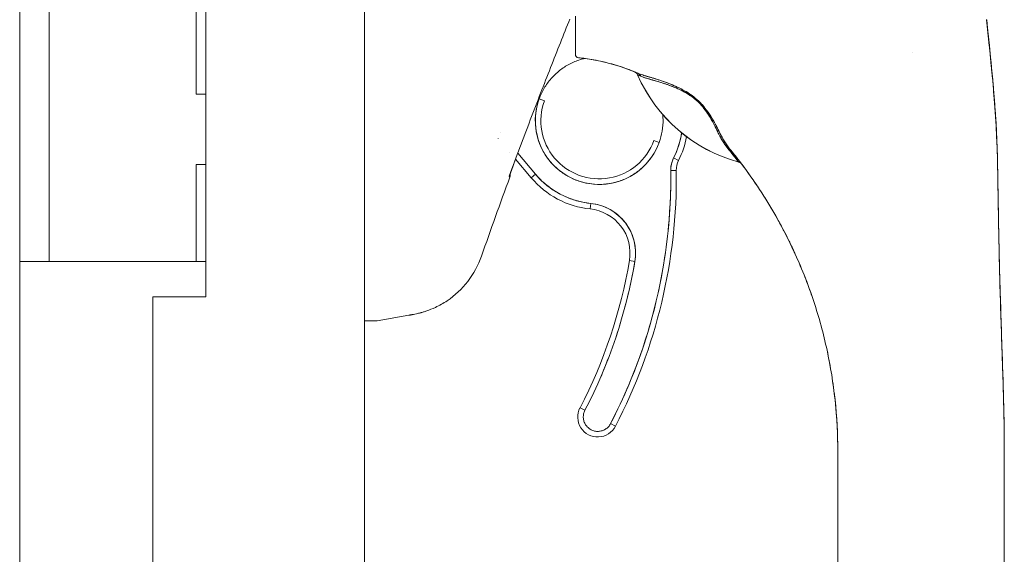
# Model space of a CAD drawing. Header units: inches. Extents: x 16 to 427, y 4 to 276.
# Tile 4 of 111: x 52.24 to 55.73, y 162.29 to 164.19. Entities that reach past the tile are written whole.
import ezdxf

# ---------------------------------------------------------------- set-up
doc = ezdxf.new("R2010")
doc.units = ezdxf.units.IN
doc.header["$LTSCALE"] = 26
doc.header["$MEASUREMENT"] = 0
doc.layers.add('Visible (ANSI)', color=7, linetype='Continuous', lineweight=5)

msp = doc.modelspace()

# ---------------------------------------------------------------- linework, layer by layer
at = {"layer": 'Visible (ANSI)'}
for p, q in [((53.461, 205.5227), (53.461, 124.633)), ((52.8985, 166.9528), (52.8985, 163.2028)), ((52.2388, 163.4528), (52.2388, 166.7028)), ((52.3428, 163.4528), (52.3428, 166.7028)), ((52.865, 164.2653), (52.865, 163.9216)), ((55.4054, 164.0699), (55.4054, 164.0699)), ((55.4054, 164.0699), (55.4054, 164.0699)), ((54.4294, 163.9903), (54.4294, 163.9901)), ((54.5934, 163.9348), (54.5934, 163.9348)), ((54.5934, 163.9348), (54.5934, 163.9348)), ((52.8985, 163.9216), (52.865, 163.9216)), ((54.099, 163.8982), (54.0805, 163.9049)), ((54.5932, 163.9302), (54.5932, 163.9302)), ((54.5932, 163.9302), (54.5932, 163.9302)), ((54.6126, 163.9232), (54.6126, 163.9232)), ((54.6126, 163.9232), (54.6126, 163.9232)), ((53.9348, 163.7646), (53.9348, 163.7647)), ((53.942, 163.7867), (53.9419, 163.7868)), ((53.9419, 163.7868), (53.942, 163.7867)), ((54.506, 163.7503), (54.4875, 163.757)), ((53.9763, 163.7153), (53.9763, 163.7153)), ((54.0521, 163.625), (53.9969, 163.6907)), ((54.0672, 163.6377), (54.0048, 163.712)), ((54.0048, 163.712), (54.0672, 163.6377)), ((54.5749, 163.6866), (54.5573, 163.6954)), ((54.5573, 163.6954), (54.5749, 163.6866)), ((52.865, 163.6716), (52.8985, 163.6716)), ((52.865, 163.6716), (52.865, 163.3278)), ((54.0521, 163.625), (54.0672, 163.6377)), ((54.0672, 163.6377), (54.0521, 163.625)), ((54.5666, 163.6503), (54.5469, 163.6501)), ((54.5469, 163.6501), (54.5666, 163.6503)), ((54.2612, 163.5143), (54.2632, 163.5339)), ((54.2632, 163.5339), (54.2612, 163.5143)), ((52.2388, 163.3281), (52.2388, 163.4528)), ((52.3428, 163.4528), (52.3428, 163.3278)), ((52.2388, 163.3281), (52.2388, 148.5464)), ((52.2388, 163.3278), (52.3428, 163.3278)), ((52.4053, 163.3278), (52.3428, 163.3278)), ((52.865, 163.3278), (52.4053, 163.3278)), ((52.865, 163.3278), (52.8985, 163.3278)), ((54.4004, 163.3315), (54.4198, 163.3282)), ((54.4198, 163.3282), (54.4004, 163.3315)), ((52.711, 163.2028), (52.711, 148.6716)), ((52.8985, 163.2028), (52.711, 163.2028)), ((53.5057, 163.1177), (53.6189, 163.1376)), ((53.6189, 163.1376), (53.5057, 163.1177)), ((53.5057, 163.1167), (53.6189, 163.1367)), ((53.6189, 163.1367), (53.5057, 163.1167)), ((53.461, 163.1177), (53.5046, 163.1177)), ((53.5046, 163.1177), (53.461, 163.1177)), ((53.461, 163.1167), (53.5046, 163.1167)), ((53.5046, 163.1167), (53.461, 163.1167)), ((53.5057, 163.1177), (53.5057, 163.1167)), ((53.5057, 163.1167), (53.5057, 163.1177)), ((54.2254, 162.8088), (54.2428, 162.7997)), ((54.3336, 162.7525), (54.3511, 162.7434)), ((55.1391, 161.7314), (55.1391, 162.6575)), ((55.7296, 162.6575), (55.7296, 161.7314))]:
    msp.add_line(p, q, dxfattribs=at)
for centre, radius, start, end in [((54.2209, 164.0625), 0.0118, 179.9998, 264.1615), ((54.411, 163.9821), 0.0201, 23.6684, 67.1632), ((54.4111, 163.9821), 0.0201, 23.6872, 67.4494), ((54.9342, 164.2115), 0.5512, 203.6748, 254.6399), ((54.2933, 163.8276), 0.2264, 160.033, 340.033), ((54.2933, 163.8276), 0.2067, 160.033, 340.033), ((54.2933, 163.8276), 0.2953, 333.4032, 351.6402), ((54.2933, 163.8276), 0.3149, 333.4013, 349.6154), ((54.2933, 163.8276), 0.315, 333.4032, 349.6151), ((54.6453, 163.6513), 0.0984, 153.4032, 180.7341), ((54.6453, 163.6513), 0.0787, 153.4032, 180.7341), ((54.6453, 163.6513), 0.0787, 153.4032, 180.7341), ((54.7829, 163.6606), 0.0201, 37.0492, 74.6399), ((68.7507, 158.1749), 15.748, 159.74434, 160.82859), ((54.2933, 163.8276), 0.315, 220.033, 264.1461), ((54.2933, 163.8276), 0.2953, 220.033, 264.1461), ((52.6534, 163.6258), 1.8937, 332.5366, 0.7341), ((52.6534, 163.6258), 1.9134, 332.5366, 0.7341), ((52.6534, 163.6258), 1.9134, 332.5366, 0.7341), ((54.2451, 163.3576), 0.1575, 350.4361, 84.1461), ((54.2451, 163.3576), 0.1772, 350.4361, 84.1461), ((52.6534, 163.6258), 1.7717, 332.5366, 350.4361), ((52.6534, 163.6258), 1.7913, 332.5366, 350.4361), ((54.2882, 162.7761), 0.0709, 152.5366, 332.5366), ((53.4521, 162.6575), 1.687, 360, 0.6387)]:
    msp.add_arc(centre, radius, start, end, dxfattribs=at)
for centre, major_axis, ratio, start_param, end_param in [((54.2106, 164.0346), (-0.1269, 0.012), 0.132886, 4.605159, 4.653284), ((55.744, 163.4525), (-1.3253, 0.5482), 0.00001, 6.271231, 6.274856), ((54.4111, 163.9821), (0.0077, 0.0185), 0.999933, 5.519384, 6.283185), ((55.8695, 163.4658), (-1.4401, 0.5244), 0.00001, 6.277338, 6.283196), ((55.8696, 163.4658), (-1.4402, 0.5244), 0.00001, 6.272081, 6.283194), ((54.9342, 164.2116), (0.5512, 0), 0.9998, 3.555085, 4.443895), ((54.9342, 164.2116), (-0.5512, 0), 0.9998, 0.413493, 1.302303), ((54.4227, 163.9771), (0.008, 0.0184), 0.957286, 5.520704, 6.282764), ((54.4227, 163.9771), (0.008, 0.0184), 0.957286, 5.520703, 6.282762), ((54.6551, 163.8592), (-0.0159, -0.0123), 0.236605, 3.562809, 3.880149), ((54.6551, 163.8592), (0.0159, 0.0123), 0.236623, 0.420958, 0.738353), ((54.7404, 163.7146), (0.0155, 0.0127), 0.762679, 0.000601, 0.630131), ((54.7404, 163.7146), (0.0155, 0.0127), 0.76268, 0.000589, 0.630116), ((54.7827, 163.6609), (0.016, 0.0121), 0.999499, 0, 0.655668), ((54.7827, 163.6609), (0.0053, 0.0194), 0.999871, 5.635986, 6.283185), ((54.7827, 163.6609), (0.016, 0.0121), 0.999499, 0, 0.655638), ((54.3457, 164.2747), (0.4425, -0.5948), 0.00001, 6.251842, 6.283185), ((54.3457, 164.2744), (0.4425, -0.5945), 0.00001, 6.283111, 6.314464), ((54.8338, 163.6229), (0.0246, -0.0351), 0.025245, 1.459687, 1.548313)]:
    msp.add_ellipse(centre, major_axis=major_axis, ratio=ratio, start_param=start_param, end_param=end_param, dxfattribs=at)
for points, knots in [([(53.9746, 163.6301), (53.9999, 163.6992), (54.0248, 163.7659), (54.0492, 163.8302), (54.0736, 163.8945), (54.0976, 163.9563), (54.121, 164.0159), (54.1444, 164.0755), (54.1672, 164.1328), (54.1894, 164.1878)], [0, 0, 0, 0, 0.333333, 0.333333, 0.333333, 0.666667, 0.666667, 0.666667, 1, 1, 1, 1]), ([(54.2091, 164.1239), (54.2091, 164.1239), (54.2091, 164.1239), (54.2091, 164.1239), (54.2091, 164.1252), (54.2091, 164.1266), (54.2091, 164.128), (54.2091, 164.1316), (54.2091, 164.1353), (54.2091, 164.1392), (54.2091, 164.1435), (54.2091, 164.1481), (54.2091, 164.1528), (54.2091, 164.1581), (54.2091, 164.1637), (54.2091, 164.1695), (54.2091, 164.1754), (54.2091, 164.1815), (54.2091, 164.1878), (54.2091, 164.1911), (54.2091, 164.1945), (54.2091, 164.1979), (54.2091, 164.1979), (54.2091, 164.1979), (54.2091, 164.1979)], [0.25, 0.25, 0.25, 0.25, 0.25, 0.25, 0.25, 0.2583148, 0.2583148, 0.2583148, 0.279758, 0.279758, 0.279758, 0.3040057, 0.3040057, 0.3040057, 0.3316449, 0.3316449, 0.3316449, 0.3599699, 0.3599699, 0.3599699, 0.375, 0.375, 0.375, 0.375, 0.375, 0.375, 0.375]), ([(54.2091, 164.1979), (54.2091, 164.1819), (54.2091, 164.1671), (54.2091, 164.1541), (54.2091, 164.1427), (54.2091, 164.1327), (54.2091, 164.1238)], [0.6002833, 0.6002833, 0.6002833, 0.6002833, 0.6666667, 0.6666667, 0.6666667, 0.7252003, 0.7252003, 0.7252003, 0.7252003]), ([(55.667, 164.1857), (55.667, 164.1856), (55.6671, 164.1856), (55.6671, 164.1856), (55.6671, 164.1856), (55.6671, 164.1856), (55.6671, 164.1856)], [0.334366, 0.334366, 0.334366, 0.334366, 0.431915, 0.431915, 0.431915, 0.5014607, 0.5014607, 0.5014607, 0.5014607]), ([(55.7057, 163.6786), (55.7051, 163.7165), (55.7036, 163.7559), (55.7014, 163.7964), (55.6992, 163.8369), (55.6962, 163.8786), (55.6927, 163.9213), (55.6892, 163.9639), (55.6851, 164.0074), (55.6808, 164.0516), (55.6764, 164.0957), (55.6717, 164.1404), (55.667, 164.1856)], [0, 0, 0, 0, 0.250198, 0.250198, 0.250198, 0.500396, 0.500396, 0.500396, 0.750593, 0.750593, 0.750593, 1, 1, 1, 1]), ([(55.667, 164.1856), (55.6702, 164.1548), (55.6734, 164.1241), (55.6765, 164.0938), (55.6803, 164.0568), (55.6839, 164.0202), (55.6872, 163.9842), (55.6905, 163.9482), (55.6935, 163.9127), (55.6961, 163.8779), (55.6987, 163.8431), (55.7009, 163.809), (55.7025, 163.7757), (55.7041, 163.7425), (55.7052, 163.7101), (55.7057, 163.6786)], [0, 0, 0, 0, 0.170255, 0.170255, 0.170255, 0.377691, 0.377691, 0.377691, 0.585128, 0.585128, 0.585128, 0.792564, 0.792564, 0.792564, 1, 1, 1, 1]), ([(55.6671, 164.1856), (55.684, 164.0224), (55.7018, 163.8588), (55.7055, 163.6914), (55.7056, 163.688), (55.7057, 163.6836), (55.7057, 163.6825), (55.7057, 163.681), (55.7057, 163.6805), (55.7057, 163.6797), (55.7057, 163.6795), (55.7057, 163.6791), (55.7057, 163.679), (55.7057, 163.6788), (55.7057, 163.6788), (55.7057, 163.6787)], [0, 0, 0, 0, 1.250402, 1.250402, 1.276292, 1.276292, 1.284105, 1.284105, 1.288011, 1.288011, 1.289964, 1.289964, 1.290941, 1.290941, 1.291234, 1.291234, 1.291234, 1.291234]), ([(54.2091, 164.0625), (54.2091, 164.0629), (54.2091, 164.0768), (54.2091, 164.1114), (54.2091, 164.1174), (54.2091, 164.1239)], [0.0001038, 0.0001038, 0.0001038, 0.0001038, 0.6168582, 0.6168582, 0.7332119, 0.7332119, 0.7332119, 0.7332119]), ([(54.0805, 163.9049), (54.0853, 163.9181), (54.0912, 163.9307), (54.0983, 163.9426), (54.1054, 163.9546), (54.1136, 163.966), (54.1228, 163.9765), (54.1319, 163.987), (54.1421, 163.9966), (54.153, 164.0053), (54.164, 164.0139), (54.1757, 164.0215), (54.1881, 164.028), (54.2004, 164.0345), (54.2134, 164.0399), (54.2267, 164.044), (54.2318, 164.0455), (54.237, 164.0469), (54.2422, 164.0481)], [0, 0, 0, 0, 0.0588235, 0.0588235, 0.0588235, 0.1176471, 0.1176471, 0.1176471, 0.1764706, 0.1764706, 0.1764706, 0.2352941, 0.2352941, 0.2352941, 0.2941176, 0.2941176, 0.2941176, 0.3166736, 0.3166736, 0.3166736, 0.3166736]), ([(54.2258, 164.0501), (54.2607, 164.0463), (54.2956, 164.0398), (54.3299, 164.0307), (54.3642, 164.0216), (54.398, 164.0099), (54.4308, 163.9955)], [0, 0, 0, 0, 0.5, 0.5, 0.5, 1, 1, 1, 1]), ([(54.4308, 163.9955), (54.4303, 163.9957), (54.4298, 163.996), (54.4293, 163.9962), (54.4094, 164.0048), (54.3891, 164.0125), (54.3686, 164.0193), (54.3481, 164.026), (54.3273, 164.0318), (54.3064, 164.0366), (54.2854, 164.0413), (54.2643, 164.0452), (54.2431, 164.048), (54.2373, 164.0488), (54.2316, 164.0495), (54.2258, 164.0501)], [0, 0, 0, 0, 0.007361, 0.007361, 0.007361, 0.310645, 0.310645, 0.310645, 0.613929, 0.613929, 0.613929, 0.917213, 0.917213, 0.917213, 1, 1, 1, 1]), ([(54.4308, 163.9955), (54.4284, 163.9966), (54.4264, 163.9974), (54.4247, 163.9981), (54.4231, 163.9988), (54.4217, 163.9994), (54.4207, 163.9998), (54.4206, 163.9999), (54.4206, 163.9999), (54.4205, 163.9999), (54.4195, 164.0003), (54.419, 164.0005), (54.4188, 164.0006)], [0, 0, 0, 0, 0.333333, 0.333333, 0.333333, 0.652656, 0.652656, 0.652656, 0.666667, 0.666667, 0.666667, 1, 1, 1, 1]), ([(54.4295, 163.9902), (54.4295, 163.9901), (54.4298, 163.99), (54.4304, 163.9898), (54.4311, 163.9894), (54.4323, 163.9889), (54.434, 163.9881), (54.4358, 163.9873), (54.438, 163.9863), (54.4407, 163.9851)], [0, 0, 0, 0, 0.250608, 0.250608, 0.250608, 0.616926, 0.616926, 0.616926, 1, 1, 1, 1]), ([(54.4295, 163.9902), (54.4296, 163.9901), (54.43, 163.9899), (54.4309, 163.9895), (54.4318, 163.9891), (54.433, 163.9886), (54.4347, 163.9878), (54.4363, 163.9871), (54.4383, 163.9863), (54.4407, 163.9851)], [0, 0, 0, 0, 0.333333, 0.333333, 0.333333, 0.666667, 0.666667, 0.666667, 1, 1, 1, 1]), ([(54.6684, 163.8719), (54.6621, 163.8801), (54.6549, 163.8882), (54.6467, 163.896), (54.6386, 163.9039), (54.6295, 163.9115), (54.6196, 163.9185), (54.6192, 163.9188), (54.6187, 163.9191), (54.6183, 163.9194), (54.6088, 163.926), (54.5986, 163.9321), (54.5879, 163.9378), (54.5865, 163.9385), (54.5851, 163.9392), (54.5837, 163.94), (54.575, 163.9445), (54.566, 163.9486), (54.557, 163.9526), (54.5558, 163.9531), (54.5547, 163.9535), (54.5535, 163.954), (54.5514, 163.9549), (54.5493, 163.9558), (54.5472, 163.9567), (54.5375, 163.9606), (54.5278, 163.9643), (54.5182, 163.9676), (54.518, 163.9677), (54.5177, 163.9678), (54.5174, 163.9679), (54.5092, 163.9707), (54.5011, 163.9733), (54.4932, 163.9758), (54.4927, 163.9759), (54.4923, 163.9761), (54.4919, 163.9762), (54.4892, 163.977), (54.4865, 163.9778), (54.4839, 163.9786), (54.4805, 163.9796), (54.4772, 163.9806), (54.4739, 163.9815), (54.4686, 163.9831), (54.4634, 163.9846), (54.4586, 163.986), (54.4566, 163.9866), (54.4547, 163.9872), (54.4528, 163.9878), (54.4507, 163.9884), (54.4487, 163.989), (54.4468, 163.9896), (54.4405, 163.9917), (54.4352, 163.9936), (54.4308, 163.9955)], [0, 0, 0, 0, 0.125, 0.125, 0.125, 0.25, 0.25, 0.25, 0.255535, 0.255535, 0.255535, 0.375, 0.375, 0.375, 0.39094, 0.39094, 0.39094, 0.487767, 0.487767, 0.487767, 0.5, 0.5, 0.5, 0.522422, 0.522422, 0.522422, 0.625, 0.625, 0.625, 0.628055, 0.628055, 0.628055, 0.715688, 0.715688, 0.715688, 0.720466, 0.720466, 0.720466, 0.75, 0.75, 0.75, 0.787783, 0.787783, 0.787783, 0.849243, 0.849243, 0.849243, 0.875, 0.875, 0.875, 0.903965, 0.903965, 0.903965, 1, 1, 1, 1]), ([(54.6684, 163.8719), (54.6625, 163.8794), (54.6559, 163.8869), (54.649, 163.8938), (54.6478, 163.895), (54.6465, 163.8962), (54.6453, 163.8974), (54.6381, 163.9043), (54.6305, 163.9106), (54.6224, 163.9165), (54.6211, 163.9174), (54.6198, 163.9183), (54.6185, 163.9193), (54.6112, 163.9244), (54.6034, 163.9292), (54.5954, 163.9337), (54.5929, 163.9351), (54.5903, 163.9365), (54.5877, 163.9379), (54.582, 163.9409), (54.5761, 163.9438), (54.5702, 163.9466), (54.565, 163.949), (54.5597, 163.9514), (54.5544, 163.9537), (54.5517, 163.9548), (54.5491, 163.9559), (54.5465, 163.957), (54.5383, 163.9603), (54.53, 163.9634), (54.5218, 163.9663), (54.5212, 163.9665), (54.5207, 163.9667), (54.5201, 163.9669), (54.5123, 163.9697), (54.5045, 163.9722), (54.4969, 163.9746), (54.4934, 163.9757), (54.4901, 163.9767), (54.4867, 163.9777), (54.4831, 163.9788), (54.4795, 163.9799), (54.4761, 163.9809), (54.4705, 163.9825), (54.4652, 163.9841), (54.46, 163.9856), (54.4587, 163.986), (54.4574, 163.9864), (54.456, 163.9868), (54.4532, 163.9877), (54.4504, 163.9885), (54.4477, 163.9894), (54.4443, 163.9904), (54.4411, 163.9915), (54.4381, 163.9926), (54.4355, 163.9936), (54.433, 163.9945), (54.4308, 163.9955)], [0, 0, 0, 0, 0.106229, 0.106229, 0.106229, 0.125, 0.125, 0.125, 0.232823, 0.232823, 0.232823, 0.25, 0.25, 0.25, 0.345204, 0.345204, 0.345204, 0.375, 0.375, 0.375, 0.441581, 0.441581, 0.441581, 0.5, 0.5, 0.5, 0.528868, 0.528868, 0.528868, 0.618969, 0.618969, 0.618969, 0.625, 0.625, 0.625, 0.711204, 0.711204, 0.711204, 0.75, 0.75, 0.75, 0.791698, 0.791698, 0.791698, 0.857612, 0.857612, 0.857612, 0.875, 0.875, 0.875, 0.912763, 0.912763, 0.912763, 0.959824, 0.959824, 0.959824, 1, 1, 1, 1]), ([(54.4407, 163.9851), (54.4427, 163.9842), (54.4449, 163.9833), (54.4473, 163.9824), (54.45, 163.9814), (54.453, 163.9804), (54.4561, 163.9794), (54.4597, 163.9783), (54.4635, 163.9772), (54.4676, 163.976), (54.4701, 163.9752), (54.4727, 163.9745), (54.4754, 163.9738), (54.4777, 163.9731), (54.4801, 163.9724), (54.4826, 163.9717), (54.4887, 163.9699), (54.4952, 163.9681), (54.5022, 163.966), (54.5095, 163.9638), (54.5174, 163.9613), (54.5257, 163.9585), (54.5265, 163.9583), (54.5273, 163.958), (54.5281, 163.9577), (54.5348, 163.9555), (54.5418, 163.953), (54.5491, 163.9502), (54.5564, 163.9474), (54.5639, 163.9443), (54.5716, 163.9408), (54.5795, 163.9373), (54.5875, 163.9334), (54.5957, 163.9289), (54.5959, 163.9288), (54.596, 163.9287), (54.5962, 163.9286), (54.6046, 163.924), (54.6131, 163.9188), (54.6214, 163.9129), (54.6253, 163.9101), (54.6291, 163.9072), (54.6329, 163.904), (54.6376, 163.9001), (54.6422, 163.896), (54.6466, 163.8916), (54.6532, 163.885), (54.6594, 163.8779), (54.6649, 163.8707)], [0, 0, 0, 0, 0.060401, 0.060401, 0.060401, 0.128439, 0.128439, 0.128439, 0.204371, 0.204371, 0.204371, 0.25, 0.25, 0.25, 0.289854, 0.289854, 0.289854, 0.38726, 0.38726, 0.38726, 0.490155, 0.490155, 0.490155, 0.5, 0.5, 0.5, 0.582487, 0.582487, 0.582487, 0.665027, 0.665027, 0.665027, 0.748353, 0.748353, 0.748353, 0.75, 0.75, 0.75, 0.835339, 0.835339, 0.835339, 0.875, 0.875, 0.875, 0.925032, 0.925032, 0.925032, 1, 1, 1, 1]), ([(54.4407, 163.9851), (54.4444, 163.9835), (54.449, 163.9817), (54.4549, 163.9798), (54.4607, 163.9779), (54.4677, 163.9759), (54.4761, 163.9735), (54.4845, 163.9711), (54.4944, 163.9684), (54.5045, 163.9653), (54.5145, 163.9623), (54.5247, 163.959), (54.535, 163.9553), (54.5452, 163.9516), (54.5555, 163.9476), (54.5656, 163.9433), (54.5758, 163.9389), (54.5858, 163.9342), (54.5953, 163.9291), (54.6049, 163.9239), (54.6141, 163.9182), (54.6226, 163.912), (54.6312, 163.9058), (54.639, 163.899), (54.6461, 163.8921), (54.6532, 163.8852), (54.6595, 163.8781), (54.6649, 163.8707)], [0, 0, 0, 0, 0.111111, 0.111111, 0.111111, 0.222222, 0.222222, 0.222222, 0.333333, 0.333333, 0.333333, 0.444444, 0.444444, 0.444444, 0.555556, 0.555556, 0.555556, 0.666667, 0.666667, 0.666667, 0.777778, 0.777778, 0.777778, 0.888889, 0.888889, 0.888889, 1, 1, 1, 1]), ([(54.506, 163.7503), (54.5012, 163.7371), (54.4953, 163.7245), (54.4883, 163.7126), (54.4812, 163.7006), (54.473, 163.6892), (54.4638, 163.6787), (54.4546, 163.6682), (54.4445, 163.6585), (54.4335, 163.6499), (54.4226, 163.6413), (54.4108, 163.6336), (54.3985, 163.6272), (54.3861, 163.6207), (54.3732, 163.6153), (54.3599, 163.6112), (54.3465, 163.6071), (54.3328, 163.6043), (54.319, 163.6027), (54.3051, 163.6011), (54.2911, 163.6008), (54.2772, 163.6018), (54.2633, 163.6028), (54.2494, 163.6051), (54.2359, 163.6086), (54.2225, 163.6121), (54.2093, 163.6169), (54.1967, 163.6229), (54.1841, 163.6288), (54.172, 163.6359), (54.1607, 163.6441), (54.1494, 163.6523), (54.1388, 163.6615), (54.1292, 163.6716), (54.1196, 163.6817), (54.1109, 163.6927), (54.1033, 163.7044), (54.0958, 163.7161), (54.0892, 163.7285), (54.0839, 163.7414), (54.0786, 163.7543), (54.0745, 163.7677), (54.0717, 163.7814), (54.0688, 163.795), (54.0672, 163.8089), (54.067, 163.8229), (54.0667, 163.8368), (54.0677, 163.8508), (54.0699, 163.8645), (54.0722, 163.8783), (54.0757, 163.8917), (54.0805, 163.9049)], [0, 0, 0, 0, 0.058824, 0.058824, 0.058824, 0.117647, 0.117647, 0.117647, 0.176471, 0.176471, 0.176471, 0.235294, 0.235294, 0.235294, 0.294118, 0.294118, 0.294118, 0.352941, 0.352941, 0.352941, 0.411765, 0.411765, 0.411765, 0.470588, 0.470588, 0.470588, 0.529412, 0.529412, 0.529412, 0.588235, 0.588235, 0.588235, 0.647059, 0.647059, 0.647059, 0.705882, 0.705882, 0.705882, 0.764706, 0.764706, 0.764706, 0.823529, 0.823529, 0.823529, 0.882353, 0.882353, 0.882353, 0.941176, 0.941176, 0.941176, 1, 1, 1, 1]), ([(54.6649, 163.8707), (54.671, 163.8628), (54.6766, 163.8548), (54.6817, 163.8468), (54.6882, 163.8366), (54.6939, 163.8265), (54.699, 163.8168), (54.7032, 163.8087), (54.707, 163.801), (54.7107, 163.7934), (54.7119, 163.7912), (54.7129, 163.789), (54.714, 163.7869), (54.719, 163.7769), (54.7237, 163.7676), (54.7287, 163.7588), (54.7343, 163.7492), (54.7403, 163.7402), (54.7472, 163.7318)], [0, 0, 0, 0, 0.148428, 0.148428, 0.148428, 0.340764, 0.340764, 0.340764, 0.5, 0.5, 0.5, 0.546721, 0.546721, 0.546721, 0.762825, 0.762825, 0.762825, 1, 1, 1, 1]), ([(54.6649, 163.8707), (54.673, 163.8602), (54.6807, 163.8491), (54.6876, 163.8374), (54.6946, 163.8257), (54.701, 163.8135), (54.7069, 163.8015), (54.7128, 163.7894), (54.7181, 163.7775), (54.7247, 163.7658), (54.7312, 163.7541), (54.7389, 163.7426), (54.7472, 163.7318)], [0, 0, 0, 0, 0.25, 0.25, 0.25, 0.5, 0.5, 0.5, 0.75, 0.75, 0.75, 1, 1, 1, 1]), ([(54.7559, 163.7273), (54.7535, 163.7302), (54.7513, 163.7331), (54.7491, 163.736), (54.7467, 163.7393), (54.7444, 163.7427), (54.7422, 163.746), (54.7401, 163.7492), (54.7381, 163.7525), (54.7362, 163.7557), (54.736, 163.7561), (54.7358, 163.7564), (54.7356, 163.7568), (54.7332, 163.7607), (54.731, 163.7646), (54.7289, 163.7686), (54.7265, 163.773), (54.7242, 163.7774), (54.722, 163.7818), (54.7215, 163.7829), (54.7209, 163.7839), (54.7204, 163.7849), (54.7184, 163.789), (54.7163, 163.7931), (54.7143, 163.7972), (54.7131, 163.7995), (54.712, 163.8018), (54.7108, 163.8041), (54.7091, 163.8075), (54.7073, 163.8108), (54.7056, 163.8142), (54.7052, 163.8148), (54.7049, 163.8154), (54.7046, 163.816), (54.6998, 163.8249), (54.6948, 163.8336), (54.6892, 163.8424), (54.689, 163.8426), (54.6889, 163.8428), (54.6888, 163.843), (54.6827, 163.8527), (54.6759, 163.8624), (54.6684, 163.8719)], [0, 0, 0, 0, 0.062727, 0.062727, 0.062727, 0.133158, 0.133158, 0.133158, 0.2, 0.2, 0.2, 0.2074, 0.2074, 0.2074, 0.288525, 0.288525, 0.288525, 0.378924, 0.378924, 0.378924, 0.4, 0.4, 0.4, 0.483407, 0.483407, 0.483407, 0.530937, 0.530937, 0.530937, 0.6, 0.6, 0.6, 0.612912, 0.612912, 0.612912, 0.795849, 0.795849, 0.795849, 0.8, 0.8, 0.8, 1, 1, 1, 1]), ([(54.7559, 163.7273), (54.7485, 163.7364), (54.7421, 163.7458), (54.7364, 163.7553), (54.7348, 163.758), (54.7333, 163.7606), (54.7318, 163.7633), (54.7279, 163.7703), (54.7243, 163.7773), (54.7207, 163.7844), (54.718, 163.7898), (54.7153, 163.7952), (54.7126, 163.8007), (54.71, 163.8056), (54.7075, 163.8106), (54.7048, 163.8156), (54.7008, 163.823), (54.6966, 163.8305), (54.6921, 163.8377), (54.6902, 163.8408), (54.6882, 163.8439), (54.6862, 163.847), (54.6805, 163.8557), (54.6745, 163.8641), (54.6684, 163.8719)], [0, 0, 0, 0, 0.195442, 0.195442, 0.195442, 0.25, 0.25, 0.25, 0.391676, 0.391676, 0.391676, 0.5, 0.5, 0.5, 0.599609, 0.599609, 0.599609, 0.75, 0.75, 0.75, 0.814803, 0.814803, 0.814803, 1, 1, 1, 1]), ([(54.5186, 163.8494), (54.5192, 163.8437), (54.5195, 163.838), (54.5196, 163.8323), (54.5199, 163.8183), (54.5189, 163.8043), (54.5166, 163.7906), (54.5144, 163.7769), (54.5108, 163.7635), (54.506, 163.7503)], [0.858267, 0.858267, 0.858267, 0.858267, 0.8823529, 0.8823529, 0.8823529, 0.9411765, 0.9411765, 0.9411765, 1, 1, 1, 1]), ([(54.6801, 163.8561), (54.6823, 163.8529), (54.6846, 163.8495), (54.6868, 163.8462), (54.6869, 163.846), (54.687, 163.8459), (54.6871, 163.8457)], [0.12003496, 0.12003496, 0.12003496, 0.12003496, 0.19186179, 0.19186179, 0.19186179, 0.19496186, 0.19496186, 0.19496186, 0.19496186]), ([(54.6945, 163.8337), (54.6946, 163.8337), (54.6946, 163.8336), (54.6946, 163.8335), (54.6973, 163.8291), (54.6999, 163.8245), (54.7024, 163.8199), (54.7025, 163.8198), (54.7025, 163.8197), (54.7026, 163.8197)], [0.27869705, 0.27869705, 0.27869705, 0.27869705, 0.27990407, 0.27990407, 0.27990407, 0.37245963, 0.37245963, 0.37245963, 0.37427268, 0.37427268, 0.37427268, 0.37427268]), ([(54.7087, 163.8082), (54.7092, 163.8072), (54.7097, 163.8063), (54.7102, 163.8053), (54.7103, 163.805), (54.7105, 163.8047), (54.7107, 163.8043)], [0.45095955, 0.45095955, 0.45095955, 0.45095955, 0.46996877, 0.46996877, 0.46996877, 0.4767567, 0.4767567, 0.4767567, 0.4767567]), ([(54.5573, 163.6954), (54.5635, 163.7078), (54.5688, 163.7204), (54.5732, 163.7335), (54.5776, 163.7467), (54.5811, 163.7602), (54.5836, 163.7738), (54.5843, 163.7774), (54.5849, 163.781), (54.5854, 163.7847)], [0, 0, 0, 0, 0.3333333, 0.3333333, 0.3333333, 0.6666667, 0.6666667, 0.6666667, 0.7549108, 0.7549108, 0.7549108, 0.7549108]), ([(54.728, 163.7601), (54.7279, 163.7603), (54.7277, 163.7606), (54.7275, 163.7609), (54.7246, 163.7661), (54.7218, 163.7714), (54.719, 163.7769), (54.7175, 163.7798), (54.716, 163.7828), (54.7145, 163.7858)], [0.2471001, 0.2471001, 0.2471001, 0.2471001, 0.2541667, 0.2541667, 0.2541667, 0.3791297, 0.3791297, 0.3791297, 0.4452911, 0.4452911, 0.4452911, 0.4452911]), ([(54.7365, 163.7551), (54.7393, 163.7505), (54.7422, 163.7459), (54.7453, 163.7414), (54.7472, 163.7387), (54.749, 163.7361), (54.751, 163.7335)], [0.8062662, 0.8062662, 0.8062662, 0.8062662, 0.9006981, 0.9006981, 0.9006981, 0.9558439, 0.9558439, 0.9558439, 0.9558439]), ([(54.7472, 163.7318), (54.7563, 163.7207), (54.764, 163.7111), (54.7701, 163.7034), (54.7764, 163.6953), (54.7811, 163.6893), (54.7841, 163.6854), (54.7863, 163.6824), (54.7876, 163.6807), (54.788, 163.6803)], [0, 0, 0, 0, 0.353142, 0.353142, 0.353142, 0.719555, 0.719555, 0.719555, 1, 1, 1, 1]), ([(54.7472, 163.7318), (54.7555, 163.7217), (54.7626, 163.7129), (54.7685, 163.7054), (54.7745, 163.6979), (54.7791, 163.6918), (54.7824, 163.6876), (54.7857, 163.6833), (54.7875, 163.6808), (54.788, 163.6803)], [0, 0, 0, 0, 0.333333, 0.333333, 0.333333, 0.666667, 0.666667, 0.666667, 1, 1, 1, 1]), ([(54.7805, 163.6966), (54.78, 163.6973), (54.7794, 163.698), (54.7789, 163.6987), (54.7771, 163.7009), (54.7753, 163.7033), (54.7733, 163.7058), (54.7683, 163.7121), (54.7625, 163.7193), (54.7559, 163.7273)], [0.6360678, 0.6360678, 0.6360678, 0.6360678, 0.6666667, 0.6666667, 0.6666667, 0.7610071, 0.7610071, 0.7610071, 1, 1, 1, 1]), ([(54.7559, 163.7273), (54.7793, 163.6988), (54.8017, 163.6696), (54.8231, 163.6398), (54.8445, 163.61), (54.8649, 163.5795), (54.8843, 163.5484), (54.9037, 163.5173), (54.922, 163.4855), (54.9394, 163.453), (54.9568, 163.4206), (54.9733, 163.3874), (54.9886, 163.3534)], [0, 0, 0, 0, 0.25, 0.25, 0.25, 0.5, 0.5, 0.5, 0.75, 0.75, 0.75, 1, 1, 1, 1]), ([(54.9886, 163.3534), (54.9781, 163.3766), (54.9671, 163.3995), (54.9557, 163.422), (54.9442, 163.4445), (54.9323, 163.4667), (54.9199, 163.4885), (54.9075, 163.5104), (54.8946, 163.5319), (54.8813, 163.5531), (54.868, 163.5744), (54.8542, 163.5953), (54.84, 163.6159), (54.8257, 163.6365), (54.811, 163.6568), (54.7958, 163.6768), (54.7828, 163.6939), (54.7695, 163.7107), (54.7559, 163.7273)], [0, 0, 0, 0, 0.17088, 0.17088, 0.17088, 0.34176, 0.34176, 0.34176, 0.51264, 0.51264, 0.51264, 0.68352, 0.68352, 0.68352, 0.8544, 0.8544, 0.8544, 1, 1, 1, 1]), ([(54.7987, 163.673), (54.7983, 163.6735), (54.7969, 163.6753), (54.7946, 163.6784), (54.794, 163.6791), (54.7935, 163.6799), (54.7929, 163.6807), (54.7897, 163.6848), (54.7854, 163.6904), (54.7799, 163.6974), (54.7794, 163.698), (54.7789, 163.6987), (54.7783, 163.6994), (54.7721, 163.7073), (54.7645, 163.7168), (54.7559, 163.7273)], [0, 0, 0, 0, 0.27332, 0.27332, 0.27332, 0.333333, 0.333333, 0.333333, 0.637277, 0.637277, 0.637277, 0.666667, 0.666667, 0.666667, 1, 1, 1, 1]), ([(54.5469, 163.6501), (54.5468, 163.6553), (54.5472, 163.6605), (54.5479, 163.6656), (54.5487, 163.6708), (54.5499, 163.676), (54.5515, 163.6809), (54.553, 163.6859), (54.555, 163.6907), (54.5573, 163.6954)], [0, 0, 0, 0, 0.333333, 0.333333, 0.333333, 0.666667, 0.666667, 0.666667, 1, 1, 1, 1]), ([(54.7799, 163.6909), (54.7796, 163.6912), (54.7793, 163.6916), (54.779, 163.692), (54.7761, 163.6957), (54.7725, 163.7003), (54.7682, 163.7058)], [0.4214835, 0.4214835, 0.4214835, 0.4214835, 0.4454827, 0.4454827, 0.4454827, 0.6820774, 0.6820774, 0.6820774, 0.6820774]), ([(54.788, 163.6803), (54.7878, 163.6805), (54.7873, 163.6812), (54.7865, 163.6822), (54.7862, 163.6826), (54.7858, 163.6831), (54.7854, 163.6837)], [0, 0, 0, 0, 0.1580503, 0.1580503, 0.1580503, 0.2210478, 0.2210478, 0.2210478, 0.2210478]), ([(54.7987, 163.673), (54.7986, 163.6731), (54.7986, 163.6732), (54.7985, 163.6733), (54.7979, 163.6741), (54.7965, 163.6759), (54.7943, 163.6787), (54.7941, 163.679), (54.7939, 163.6793), (54.7937, 163.6795)], [0, 0, 0, 0, 0.0416914, 0.0416914, 0.0416914, 0.2881889, 0.2881889, 0.2881889, 0.3115918, 0.3115918, 0.3115918, 0.3115918]), ([(55.7296, 162.6575), (55.7296, 162.6986), (55.7291, 162.7393), (55.7283, 162.7799), (55.7276, 162.8204), (55.7265, 162.8608), (55.7252, 162.9011), (55.724, 162.9414), (55.7226, 162.9818), (55.7213, 163.0223), (55.7199, 163.0628), (55.7185, 163.1035), (55.7172, 163.1447), (55.7159, 163.1859), (55.7146, 163.2275), (55.7135, 163.2699), (55.7124, 163.3122), (55.7114, 163.3553), (55.7105, 163.3994), (55.7096, 163.4435), (55.7088, 163.4886), (55.708, 163.535), (55.7073, 163.5815), (55.7066, 163.6292), (55.7057, 163.6786)], [0, 0, 0, 0, 0.125, 0.125, 0.125, 0.25, 0.25, 0.25, 0.375, 0.375, 0.375, 0.5, 0.5, 0.5, 0.625, 0.625, 0.625, 0.75, 0.75, 0.75, 0.875, 0.875, 0.875, 1, 1, 1, 1]), ([(55.7057, 163.6786), (55.7057, 163.6784), (55.7058, 163.6781), (55.7058, 163.6773), (55.7058, 163.6768), (55.7058, 163.6747), (55.7058, 163.6732), (55.706, 163.6634), (55.7061, 163.6552), (55.7065, 163.636), (55.7066, 163.6251), (55.7073, 163.5849), (55.7078, 163.5557), (55.7095, 163.4486), (55.711, 163.3707), (55.7156, 163.1893), (55.7192, 163.0857), (55.7254, 162.9004), (55.728, 162.8189), (55.7293, 162.7221), (55.7294, 162.7068), (55.7296, 162.6856), (55.7296, 162.6799), (55.7296, 162.6698), (55.7296, 162.6654), (55.7296, 162.6606), (55.7296, 162.66), (55.7296, 162.6593), (55.7296, 162.659), (55.7296, 162.6586), (55.7296, 162.6585), (55.7296, 162.6582), (55.7296, 162.6581), (55.7296, 162.6579), (55.7296, 162.6579), (55.7296, 162.6578), (55.7296, 162.6578), (55.7296, 162.6578), (55.7296, 162.6578), (55.7296, 162.6577), (55.7296, 162.6577), (55.7296, 162.6576), (55.7296, 162.6576), (55.7296, 162.6571), (55.7296, 162.6575), (55.7296, 162.6575), (55.7296, 162.6575), (55.7296, 162.6575), (55.7296, 162.6575), (55.7296, 162.6575), (55.7296, 162.6575), (55.7296, 162.6575), (55.7296, 162.6575), (55.7296, 162.6575), (55.7296, 162.6575), (55.7296, 162.6575)], [0, 0, 0, 0, 0.001983, 0.001983, 0.005949, 0.005949, 0.017692, 0.017692, 0.080322, 0.080322, 0.16383, 0.16383, 0.386519, 0.386519, 0.980481, 0.980481, 1.772875, 1.772875, 2.408139, 2.408139, 2.527142, 2.527142, 2.571762, 2.571762, 2.605227, 2.605227, 2.609193, 2.609193, 2.611176, 2.611176, 2.612168, 2.612168, 2.613163, 2.613163, 2.613413, 2.613413, 2.613665, 2.613665, 2.613727, 2.613727, 2.614236, 2.614236, 2.616246, 2.616246, 2.679791, 2.679791, 2.714584, 2.714584, 2.746313, 2.746313, 2.746809, 2.746809, 2.747057, 2.747057, 2.747064, 2.747064, 2.747064, 2.747064]), ([(55.7057, 163.6786), (55.7066, 163.6292), (55.7073, 163.5815), (55.708, 163.535), (55.7088, 163.4886), (55.7096, 163.4435), (55.7105, 163.3994), (55.7114, 163.3553), (55.7124, 163.3122), (55.7135, 163.2699), (55.7146, 163.2275), (55.7159, 163.1859), (55.7172, 163.1447), (55.7185, 163.1035), (55.7199, 163.0628), (55.7213, 163.0223), (55.7226, 162.9818), (55.724, 162.9414), (55.7252, 162.9011), (55.7265, 162.8608), (55.7276, 162.8204), (55.7283, 162.7799), (55.7291, 162.7393), (55.7296, 162.6986), (55.7296, 162.6575)], [0, 0, 0, 0, 0.125, 0.125, 0.125, 0.25, 0.25, 0.25, 0.375, 0.375, 0.375, 0.5, 0.5, 0.5, 0.625, 0.625, 0.625, 0.75, 0.75, 0.75, 0.875, 0.875, 0.875, 1, 1, 1, 1]), ([(53.9766, 163.627), (53.9766, 163.627), (53.9766, 163.627), (53.9766, 163.627), (53.9765, 163.6271), (53.9759, 163.6281), (53.9746, 163.6301)], [0.4940315, 0.4940315, 0.4940315, 0.4940315, 0.5027333, 0.5027333, 0.5027333, 1, 1, 1, 1]), ([(53.9765, 163.627), (53.9765, 163.627), (53.9765, 163.6271), (53.9763, 163.6274), (53.976, 163.6278), (53.9754, 163.6287), (53.9746, 163.6301)], [0.4940055, 0.4940055, 0.4940055, 0.4940055, 0.6666667, 0.6666667, 0.6666667, 1, 1, 1, 1]), ([(53.9774, 163.6377), (53.9775, 163.6373), (53.9775, 163.6368), (53.9778, 163.635), (53.9778, 163.6334), (53.9775, 163.6303), (53.9771, 163.6286), (53.9766, 163.627)], [0.3274443, 0.3274443, 0.3274443, 0.3274443, 0.33181691, 0.33181691, 0.34387897, 0.34387897, 0.35702841, 0.35702841, 0.35702841, 0.35702841]), ([(54.0672, 163.6377), (54.077, 163.626), (54.0875, 163.6153), (54.0989, 163.6053), (54.1103, 163.5954), (54.1225, 163.5862), (54.1354, 163.5781), (54.1482, 163.5699), (54.1617, 163.5628), (54.1756, 163.5568), (54.1896, 163.5507), (54.204, 163.5457), (54.2187, 163.5419), (54.2333, 163.5381), (54.2481, 163.5354), (54.2632, 163.5339)], [0, 0, 0, 0, 0.2, 0.2, 0.2, 0.4, 0.4, 0.4, 0.6, 0.6, 0.6, 0.8, 0.8, 0.8, 1, 1, 1, 1]), ([(54.3336, 162.7525), (54.3575, 162.7984), (54.3795, 162.8452), (54.3995, 162.893), (54.4195, 162.9407), (54.4376, 162.9893), (54.4537, 163.0385), (54.4698, 163.0878), (54.4838, 163.1377), (54.4958, 163.1881), (54.5077, 163.2385), (54.5176, 163.2893), (54.5254, 163.3405), (54.5333, 163.3918), (54.539, 163.4433), (54.5425, 163.495), (54.5461, 163.5466), (54.5476, 163.5982), (54.5469, 163.6501)], [0, 0, 0, 0, 0.166667, 0.166667, 0.166667, 0.333333, 0.333333, 0.333333, 0.5, 0.5, 0.5, 0.666667, 0.666667, 0.666667, 0.833333, 0.833333, 0.833333, 1, 1, 1, 1]), ([(54.2632, 163.5339), (54.2739, 163.5327), (54.2843, 163.5307), (54.2946, 163.5277), (54.3049, 163.5247), (54.315, 163.5208), (54.3246, 163.516), (54.3342, 163.5111), (54.3433, 163.5054), (54.3519, 163.499), (54.3605, 163.4925), (54.3684, 163.4852), (54.3757, 163.4773), (54.383, 163.4694), (54.3895, 163.4608), (54.3952, 163.4517), (54.4009, 163.4426), (54.4058, 163.433), (54.4098, 163.423), (54.4137, 163.413), (54.4168, 163.4027), (54.4189, 163.3921), (54.421, 163.3816), (54.4221, 163.3708), (54.4222, 163.3601), (54.4224, 163.3494), (54.4216, 163.3388), (54.4198, 163.3282)], [0, 0, 0, 0, 0.111111, 0.111111, 0.111111, 0.222222, 0.222222, 0.222222, 0.333333, 0.333333, 0.333333, 0.444444, 0.444444, 0.444444, 0.555556, 0.555556, 0.555556, 0.666667, 0.666667, 0.666667, 0.777778, 0.777778, 0.777778, 0.888889, 0.888889, 0.888889, 1, 1, 1, 1]), ([(54.9886, 163.3534), (54.9863, 163.3586), (54.984, 163.3637), (54.9817, 163.3686), (54.9757, 163.3815), (54.97, 163.3934), (54.9646, 163.4042), (54.9587, 163.4162), (54.9532, 163.427), (54.9481, 163.4366), (54.9468, 163.4391), (54.9455, 163.4416), (54.9443, 163.4439), (54.9426, 163.4471), (54.941, 163.4501), (54.9395, 163.453), (54.9354, 163.4607), (54.9317, 163.4674), (54.9284, 163.4733)], [0, 0, 0, 0, 0.092109, 0.092109, 0.092109, 0.333333, 0.333333, 0.333333, 0.598198, 0.598198, 0.598198, 0.666667, 0.666667, 0.666667, 0.758413, 0.758413, 0.758413, 1, 1, 1, 1]), ([(55.7296, 162.6575), (55.7296, 162.6575), (55.7296, 162.6575), (55.7296, 162.6575), (55.7296, 162.6575), (55.7296, 162.6575), (55.7296, 162.6575), (55.7296, 162.6575), (55.7296, 162.6575), (55.7296, 162.6575), (55.7296, 162.6575), (55.7296, 162.6575), (55.7296, 162.6575), (55.7296, 162.6575), (55.7296, 162.6575), (55.7296, 162.6575), (55.7296, 162.6575), (55.7296, 162.6575), (55.7296, 162.6575), (55.7296, 162.6575), (55.7296, 162.6575), (55.7296, 162.6575), (55.7296, 162.6575), (55.7296, 162.6577), (55.7296, 162.6578), (55.7296, 162.6581), (55.7296, 162.6582), (55.7296, 162.6593), (55.7296, 162.6603), (55.7296, 162.6632), (55.7296, 162.6651), (55.7296, 162.6846), (55.7295, 162.7022), (55.729, 162.7431), (55.7286, 162.7665), (55.7269, 162.8522), (55.7249, 162.9145), (55.7181, 163.1186), (55.7133, 163.2605), (55.7104, 163.4023)], [0.667834, 0.667834, 0.667834, 0.667834, 0.667839, 0.667839, 0.667897, 0.667897, 0.668361, 0.668361, 0.668419, 0.668419, 0.670275, 0.670275, 0.671203, 0.671203, 0.672131, 0.672131, 0.673059, 0.673059, 0.680484, 0.680484, 0.695334, 0.695334, 0.699094, 0.699094, 0.700243, 0.700243, 0.701172, 0.701172, 0.708597, 0.708597, 0.723446, 0.723446, 0.85709, 0.85709, 1.035282, 1.035282, 1.510462, 1.510462, 2.591597, 2.591597, 2.591597, 2.591597]), ([(53.876, 163.3464), (53.8648, 163.3143), (53.8482, 163.2836), (53.8068, 163.2303), (53.7818, 163.207), (53.7409, 163.1795), (53.7269, 163.1716), (53.7023, 163.16), (53.6914, 163.1556), (53.6779, 163.151), (53.6741, 163.1497), (53.6666, 163.1474), (53.6632, 163.1465), (53.6573, 163.1449), (53.655, 163.1443), (53.6496, 163.143), (53.6474, 163.1425), (53.6408, 163.141), (53.6382, 163.1405), (53.6316, 163.1391), (53.628, 163.1384), (53.6238, 163.1376)], [0.00002, 0.00002, 0.00002, 0.00002, 0.259449, 0.259449, 0.51406, 0.51406, 0.636496, 0.636496, 0.727809, 0.727809, 0.767402, 0.767402, 0.817457, 0.817457, 0.874513, 0.874513, 0.976095, 0.976095, 1.233366, 1.233366, 1.582835, 1.582835, 1.582835, 1.582835]), ([(55.1391, 162.6575), (55.1391, 162.6875), (55.1383, 162.7175), (55.1367, 162.7473), (55.1351, 162.7772), (55.1327, 162.807), (55.1295, 162.8367), (55.1264, 162.8663), (55.1224, 162.8959), (55.1177, 162.9253), (55.1129, 162.9547), (55.1074, 162.984), (55.1011, 163.0131), (55.0948, 163.0422), (55.0878, 163.0712), (55.0799, 163.1), (55.0721, 163.1288), (55.0635, 163.1574), (55.0541, 163.1857), (55.0448, 163.2141), (55.0346, 163.2423), (55.0237, 163.2703), (55.0128, 163.2982), (55.0011, 163.326), (54.9886, 163.3534)], [0, 0, 0, 0, 0.125, 0.125, 0.125, 0.25, 0.25, 0.25, 0.375, 0.375, 0.375, 0.5, 0.5, 0.5, 0.625, 0.625, 0.625, 0.75, 0.75, 0.75, 0.875, 0.875, 0.875, 1, 1, 1, 1]), ([(55.0463, 163.2088), (55.0392, 163.2294), (55.0319, 163.2492), (55.0246, 163.268), (55.0245, 163.2682), (55.0244, 163.2684), (55.0244, 163.2686), (55.0124, 163.2993), (55.0004, 163.3274), (54.9886, 163.3534)], [0.7701307, 0.7701307, 0.7701307, 0.7701307, 0.8571429, 0.8571429, 0.8571429, 0.8579239, 0.8579239, 0.8579239, 1, 1, 1, 1]), ([(54.9886, 163.3534), (55.0136, 163.2985), (55.0354, 163.2425), (55.0541, 163.1857), (55.0729, 163.129), (55.0886, 163.0714), (55.1011, 163.0131), (55.1137, 162.9549), (55.1232, 162.896), (55.1295, 162.8367), (55.1359, 162.7773), (55.1391, 162.7175), (55.1391, 162.6575)], [0, 0, 0, 0, 0.25, 0.25, 0.25, 0.5, 0.5, 0.5, 0.75, 0.75, 0.75, 1, 1, 1, 1]), ([(54.4198, 163.3282), (54.412, 163.2821), (54.4025, 163.2366), (54.3912, 163.1913), (54.3799, 163.1461), (54.3668, 163.1013), (54.352, 163.057), (54.3372, 163.0127), (54.3206, 162.9691), (54.3024, 162.9261), (54.2842, 162.8832), (54.2644, 162.8411), (54.2428, 162.7997)], [0, 0, 0, 0, 0.25, 0.25, 0.25, 0.5, 0.5, 0.5, 0.75, 0.75, 0.75, 1, 1, 1, 1]), ([(53.6189, 163.1367), (53.6212, 163.1372), (53.6233, 163.1376), (53.6251, 163.1379), (53.6287, 163.1386), (53.6311, 163.1391), (53.6323, 163.1394), (53.6335, 163.1397), (53.6335, 163.1398), (53.6323, 163.1396), (53.631, 163.1395), (53.6286, 163.1391), (53.625, 163.1386), (53.6234, 163.1383), (53.6216, 163.1381), (53.6196, 163.1377), (53.6194, 163.1377), (53.6191, 163.1377), (53.6189, 163.1376)], [0, 0, 0, 0, 0.125959, 0.125959, 0.125959, 0.375449, 0.375449, 0.375449, 0.627486, 0.627486, 0.627486, 0.876322, 0.876322, 0.876322, 0.986527, 0.986527, 0.986527, 1, 1, 1, 1]), ([(53.6189, 163.1376), (53.6253, 163.1386), (53.6295, 163.1393), (53.6316, 163.1396), (53.6338, 163.1398), (53.6338, 163.1397), (53.6316, 163.1393), (53.6295, 163.1388), (53.6253, 163.1379), (53.6189, 163.1367)], [0, 0, 0, 0, 0.333333, 0.333333, 0.333333, 0.666667, 0.666667, 0.666667, 1, 1, 1, 1]), ([(53.5057, 163.1177), (53.5057, 163.1177), (53.5056, 163.1177), (53.5056, 163.1177), (53.5055, 163.1177), (53.5054, 163.1177), (53.5052, 163.1177), (53.5051, 163.1177), (53.5049, 163.1177), (53.5046, 163.1177)], [0, 0, 0, 0, 0.333333, 0.333333, 0.333333, 0.666667, 0.666667, 0.666667, 1, 1, 1, 1]), ([(53.5057, 163.1177), (53.5057, 163.1177), (53.5056, 163.1177), (53.5056, 163.1177), (53.5055, 163.1177), (53.5054, 163.1177), (53.5052, 163.1177), (53.5051, 163.1177), (53.5049, 163.1177), (53.5046, 163.1177)], [0, 0, 0, 0, 0.333333, 0.333333, 0.333333, 0.666667, 0.666667, 0.666667, 1, 1, 1, 1]), ([(53.5046, 163.1167), (53.5049, 163.1167), (53.5051, 163.1167), (53.5052, 163.1167), (53.5054, 163.1167), (53.5055, 163.1167), (53.5056, 163.1167), (53.5056, 163.1167), (53.5057, 163.1167), (53.5057, 163.1167)], [0, 0, 0, 0, 0.333333, 0.333333, 0.333333, 0.666667, 0.666667, 0.666667, 1, 1, 1, 1]), ([(53.5046, 163.1167), (53.5049, 163.1167), (53.5051, 163.1167), (53.5052, 163.1167), (53.5054, 163.1167), (53.5055, 163.1167), (53.5056, 163.1167), (53.5056, 163.1167), (53.5057, 163.1167), (53.5057, 163.1167)], [0, 0, 0, 0, 0.333333, 0.333333, 0.333333, 0.666667, 0.666667, 0.666667, 1, 1, 1, 1]), ([(55.1361, 162.7578), (55.1357, 162.7646), (55.1352, 162.7719), (55.1346, 162.7798), (55.1339, 162.7894), (55.1331, 162.7999), (55.1321, 162.8112), (55.1315, 162.8177), (55.1308, 162.8244), (55.1301, 162.8315), (55.1299, 162.8331), (55.1297, 162.8348), (55.1295, 162.8365), (55.1286, 162.8454), (55.1275, 162.8546), (55.1264, 162.8642)], [0, 0, 0, 0, 0.0641332, 0.0641332, 0.0641332, 0.1428571, 0.1428571, 0.1428571, 0.1881437, 0.1881437, 0.1881437, 0.1988809, 0.1988809, 0.1988809, 0.2549932, 0.2549932, 0.2549932, 0.2549932]), ([(54.2428, 162.7997), (54.2407, 162.7956), (54.2392, 162.7915), (54.2383, 162.7872), (54.2373, 162.7828), (54.2369, 162.7783), (54.2371, 162.7738), (54.2373, 162.7694), (54.2381, 162.7649), (54.2394, 162.7607), (54.2408, 162.7564), (54.2427, 162.7523), (54.2451, 162.7486), (54.2475, 162.7448), (54.2504, 162.7413), (54.2537, 162.7383), (54.257, 162.7353), (54.2607, 162.7327), (54.2646, 162.7307), (54.2686, 162.7286), (54.2728, 162.7271), (54.2772, 162.7261), (54.2816, 162.7251), (54.2861, 162.7247), (54.2905, 162.7249), (54.295, 162.7251), (54.2994, 162.7259), (54.3037, 162.7273), (54.3079, 162.7286), (54.312, 162.7305), (54.3158, 162.7329), (54.3196, 162.7354), (54.323, 162.7383), (54.326, 162.7415), (54.329, 162.7448), (54.3315, 162.7484), (54.3336, 162.7525)], [0, 0, 0, 0, 0.083333, 0.083333, 0.083333, 0.166667, 0.166667, 0.166667, 0.25, 0.25, 0.25, 0.333333, 0.333333, 0.333333, 0.416667, 0.416667, 0.416667, 0.5, 0.5, 0.5, 0.583333, 0.583333, 0.583333, 0.666667, 0.666667, 0.666667, 0.75, 0.75, 0.75, 0.833333, 0.833333, 0.833333, 0.916667, 0.916667, 0.916667, 1, 1, 1, 1])]:
    msp.add_open_spline(points, degree=3, knots=knots, dxfattribs=at)
for points in [[(55.7037, 163.748), (55.6978, 163.8941), (55.682, 164.0403), (55.6669, 164.1858)], [(54.2422, 164.0481), (54.2422, 164.0481), (54.2422, 164.0481), (54.2422, 164.0481)], [(54.4534, 163.9876), (54.4534, 163.9876), (54.4534, 163.9876), (54.4534, 163.9876)], [(54.4631, 163.9773), (54.4631, 163.9773), (54.4631, 163.9773), (54.4631, 163.9773)], [(53.997, 163.6906), (53.9905, 163.6731), (53.984, 163.6553), (53.9774, 163.6375)], [(55.7057, 163.6786), (55.7057, 163.6786), (55.7057, 163.6786), (55.7057, 163.6786)], [(53.9753, 163.6322), (53.9751, 163.6315), (53.9748, 163.6308), (53.9746, 163.6301)], [(53.9747, 163.6299), (53.9747, 163.6299), (53.9747, 163.6299), (53.9747, 163.6299)], [(53.9747, 163.6299), (53.9747, 163.6299), (53.9747, 163.6299), (53.9747, 163.6299)], [(53.9747, 163.6299), (53.9747, 163.6299), (53.9747, 163.6299), (53.9747, 163.6299)], [(53.6238, 163.1376), (53.6222, 163.1373), (53.6205, 163.137), (53.6189, 163.1367)], [(55.7296, 162.6575), (55.7296, 162.6572), (55.7296, 162.6575), (55.7296, 162.6575)]]:
    msp.add_open_spline(points, degree=3, dxfattribs=at)

doc.saveas('drawing.dxf')
